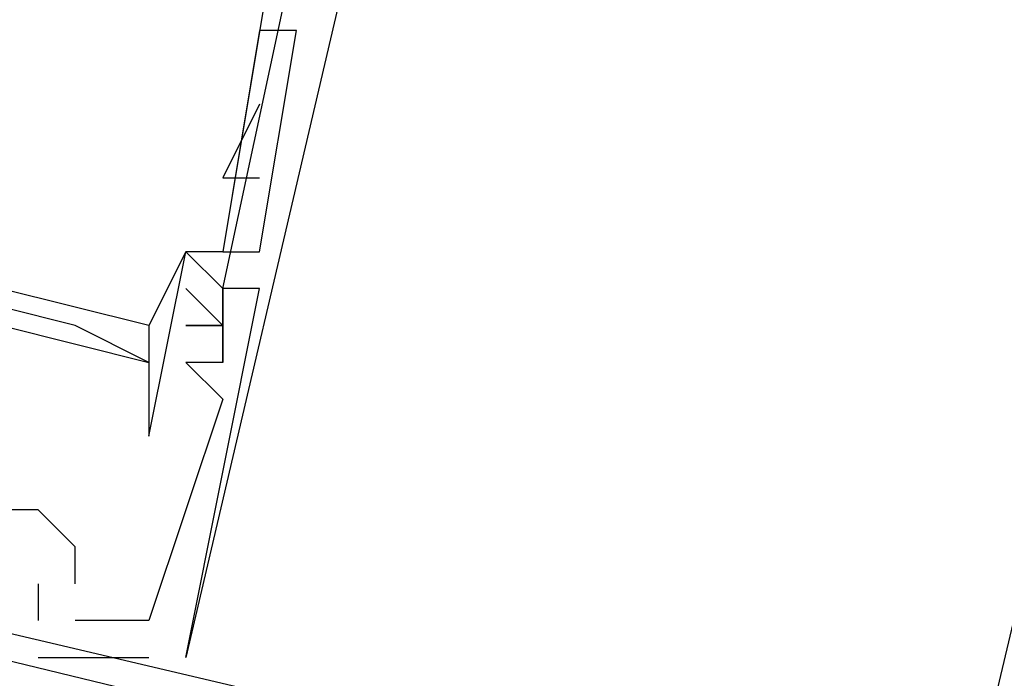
# Model space of a CAD drawing. Header units: feet. Extents: x -79 to 198, y -22 to 181.
# Tile 212 of 256: x 125.647 to 126.002, y 119.757 to 119.995. Entities that reach past the tile are written whole.
import ezdxf

# ---------------------------------------------------------------- set-up
doc = ezdxf.new("R2010")
doc.units = ezdxf.units.FT
doc.layers.add('A-LINEA', color=7, linetype='CONTINUOUS')

msp = doc.modelspace()

# ---------------------------------------------------------------- linework, layer by layer
at = {"layer": 'A-LINEA'}
for p, q in [((127.6933, 126.9111), (125.9867, 119.6978)), ((125.8, 120.1644), (125.7067, 119.7644)), ((125.7333, 119.9911), (125.72, 119.9111)), ((125.7333, 119.9911), (125.72, 119.9111)), ((125.7467, 119.9911), (125.7467, 119.9911)), ((125.7333, 119.9644), (125.72, 119.9378)), ((125.7333, 119.9644), (125.7333, 119.9644)), ((125.72, 119.9378), (125.7333, 119.9378)), ((125.6933, 119.8844), (125.5867, 119.9111)), ((125.6933, 119.8844), (125.5867, 119.9111)), ((125.6933, 119.8844), (125.5867, 119.9111)), ((125.7067, 119.9111), (125.7067, 119.9111)), ((125.7067, 119.9111), (125.7067, 119.9111)), ((125.72, 119.9111), (125.72, 119.9111)), ((125.7333, 119.9111), (125.7333, 119.9111)), ((125.72, 119.8978), (125.72, 119.8978)), ((125.72, 119.8978), (125.72, 119.8978)), ((125.72, 119.8978), (125.72, 119.8978)), ((125.72, 119.8978), (125.72, 119.8978)), ((125.72, 119.8978), (125.72, 119.8978)), ((125.72, 119.8978), (125.72, 119.8978)), ((125.72, 119.8978), (125.72, 119.8978)), ((125.7333, 119.8978), (125.7333, 119.8978)), ((125.7333, 119.8978), (125.7333, 119.8978)), ((125.7333, 119.8978), (125.7333, 119.8978)), ((125.6667, 119.8844), (125.6667, 119.8844)), ((125.6933, 119.8844), (125.6933, 119.8844)), ((125.72, 119.8844), (125.72, 119.8844)), ((125.72, 119.8844), (125.72, 119.8844)), ((125.72, 119.8844), (125.72, 119.8844)), ((125.72, 119.8844), (125.72, 119.8844)), ((125.6933, 119.8711), (125.6933, 119.8711)), ((125.6933, 119.8711), (125.6933, 119.8711)), ((125.7067, 119.8711), (125.7067, 119.8711)), ((125.7067, 119.8711), (125.7067, 119.8711)), ((125.7067, 119.8711), (125.7067, 119.8711)), ((125.72, 119.8711), (125.7067, 119.8711)), ((125.72, 119.8711), (125.7067, 119.8711)), ((125.72, 119.8711), (125.7067, 119.8711)), ((125.72, 119.8711), (125.72, 119.8711)), ((125.72, 119.8711), (125.72, 119.8711)), ((125.72, 119.8711), (125.72, 119.8711)), ((125.72, 119.8711), (125.72, 119.8711)), ((125.6933, 119.8578), (125.6933, 119.8578)), ((125.72, 119.8578), (125.72, 119.8578)), ((125.72, 119.8578), (125.72, 119.8578)), ((125.72, 119.8578), (125.72, 119.8578)), ((125.6933, 119.8444), (125.6933, 119.8444)), ((125.6533, 119.8178), (125.6533, 119.8178)), ((125.6533, 119.8178), (125.6533, 119.8178)), ((125.6533, 119.8178), (125.6533, 119.8178)), ((125.6667, 119.8044), (125.6667, 119.8044)), ((125.6667, 119.8044), (125.6667, 119.8044)), ((125.6667, 119.8044), (125.6667, 119.8044)), ((125.6533, 119.7911), (125.6533, 119.7911)), ((125.6533, 119.7911), (125.6533, 119.7911)), ((125.6533, 119.7911), (125.6533, 119.7911)), ((125.6667, 119.7911), (125.6667, 119.7911)), ((125.6667, 119.7911), (125.6667, 119.7911)), ((125.6667, 119.7911), (125.6667, 119.7911)), ((125.6533, 119.7778), (125.6533, 119.7778)), ((125.6533, 119.7778), (125.6533, 119.7778)), ((125.6533, 119.7778), (125.6533, 119.7778)), ((125.6667, 119.7778), (125.6667, 119.7778)), ((125.6667, 119.7778), (125.6667, 119.7778)), ((125.6667, 119.7778), (125.6667, 119.7778)), ((125.6933, 119.7778), (125.6933, 119.7778)), ((125.6933, 119.7778), (125.6933, 119.7778)), ((125.6933, 119.7778), (125.6933, 119.7778)), ((125.6533, 119.7644), (125.6533, 119.7644)), ((125.6533, 119.7644), (125.6533, 119.7644)), ((125.6533, 119.7644), (125.6533, 119.7644)), ((125.6933, 119.7644), (125.6933, 119.7644)), ((125.6933, 119.7644), (125.6933, 119.7644)), ((125.6933, 119.7644), (125.6933, 119.7644)), ((125.7067, 119.7644), (125.7067, 119.7644)), ((125.7067, 119.7644), (125.7067, 119.7644)), ((125.7067, 119.7644), (125.7067, 119.7644))]:
    msp.add_line(p, q, dxfattribs=at)
for points in [[(125.6933, 119.8444), (125.7067, 119.9111), (125.72, 119.8978), (125.76, 120.0844), (125.72, 120.0978)], [(125.7333, 120.0578), (125.7333, 120.0844), (125.7467, 120.0844), (125.7467, 120.0711), (125.72, 119.9111), (125.7067, 119.9111), (125.6933, 119.8844), (125.6933, 119.8711), (125.6667, 119.8844), (125.6133, 119.8978), (125.5867, 119.8978), (125.6, 119.9111), (125.5867, 119.9111), (125.5867, 119.9378)], [(125.72, 119.9111), (125.7333, 119.9111), (125.7467, 119.9911), (125.7333, 119.9911)], [(125.6667, 119.7911), (125.6667, 119.8044), (125.6533, 119.8178), (125.6267, 119.8178), (125.6, 119.8311), (125.5867, 119.8311), (125.5733, 119.8044), (125.5333, 119.8044), (125.56, 119.8978), (125.5733, 119.9111), (125.56, 119.9111), (125.56, 119.9244), (125.5733, 119.9244), (125.5733, 119.9378), (125.36, 119.9778)], [(125.6667, 119.7911), (125.6667, 119.8044), (125.6533, 119.8178), (125.6267, 119.8178), (125.6, 119.8311), (125.5867, 119.8311), (125.5733, 119.8044), (125.5333, 119.8044), (125.56, 119.8978), (125.5733, 119.9111), (125.56, 119.9111), (125.56, 119.9244), (125.5733, 119.9244), (125.5733, 119.9378), (125.36, 119.9778)], [(125.6667, 119.7911), (125.6667, 119.8044), (125.6533, 119.8178), (125.6267, 119.8178), (125.6, 119.8311), (125.5867, 119.8311), (125.5733, 119.8044), (125.5333, 119.8044), (125.56, 119.8978), (125.5733, 119.9111), (125.56, 119.9111), (125.56, 119.9244), (125.5733, 119.9244), (125.5733, 119.9378), (125.36, 119.9778)], [(125.5733, 119.8711), (125.5867, 119.8978), (125.6933, 119.8711), (125.6933, 119.8444)], [(125.7067, 119.7644), (125.7333, 119.8978), (125.72, 119.8978), (125.72, 119.8844), (125.72, 119.8978), (125.72, 119.8711), (125.7067, 119.8711), (125.72, 119.8578), (125.6933, 119.7778), (125.6667, 119.7778)], [(125.7067, 119.7644), (125.7333, 119.8978), (125.72, 119.8978), (125.72, 119.8844), (125.72, 119.8978), (125.72, 119.8711), (125.7067, 119.8711), (125.72, 119.8578), (125.6933, 119.7778), (125.6667, 119.7778)], [(125.7067, 119.7644), (125.7333, 119.8978), (125.72, 119.8978), (125.72, 119.8844), (125.72, 119.8978), (125.72, 119.8711), (125.7067, 119.8711), (125.72, 119.8578), (125.6933, 119.7778), (125.6667, 119.7778)], [(125.7067, 119.8844), (125.72, 119.8844), (125.7067, 119.8978)], [(125.7067, 119.8978), (125.72, 119.8844), (125.7067, 119.8844)], [(125.72, 119.8844), (125.7067, 119.8844), (125.72, 119.8844), (125.7067, 119.8978)], [(125.9067, 119.7111), (125.2267, 119.8711), (125.2, 119.7244)], [(125.9067, 119.7111), (125.2267, 119.8711), (125.2, 119.7244)], [(125.9067, 119.7111), (125.2267, 119.8711), (125.2, 119.7244)], [(125.8933, 119.7111), (125.9067, 119.7111), (125.2267, 119.8711), (125.2, 119.7244)], [(125.8933, 119.7111), (125.9067, 119.7111), (125.2267, 119.8711), (125.2, 119.7244)], [(125.8933, 119.7111), (125.9067, 119.7111), (125.2267, 119.8711), (125.2, 119.7244)], [(125.24, 119.8444), (125.2533, 119.8578), (125.6933, 119.7511), (125.6933, 119.7378)], [(125.24, 119.8444), (125.2533, 119.8578), (125.6933, 119.7511), (125.6933, 119.7378)], [(125.24, 119.8444), (125.2533, 119.8578), (125.6933, 119.7511), (125.6933, 119.7378)], [(125.2533, 119.8578), (125.6933, 119.7511), (125.6933, 119.7378)], [(125.2533, 119.8578), (125.6933, 119.7511), (125.6933, 119.7378)], [(125.2533, 119.8578), (125.6933, 119.7511), (125.6933, 119.7378)], [(125.6533, 119.8178), (125.6267, 119.8178), (125.6267, 119.8178), (125.6, 119.8311)], [(125.6533, 119.7911), (125.6533, 119.7778), (125.6533, 119.7778)], [(125.6533, 119.7911), (125.6533, 119.7778), (125.6533, 119.7778)], [(125.6533, 119.7911), (125.6533, 119.7778), (125.6533, 119.7778)], [(125.6533, 119.7644), (125.6933, 119.7644), (125.6933, 119.7644)], [(125.6533, 119.7644), (125.6933, 119.7644), (125.6933, 119.7644)], [(125.6533, 119.7644), (125.6933, 119.7644), (125.6933, 119.7644)]]:
    msp.add_lwpolyline(points, dxfattribs=at)
msp.add_lwpolyline([(125.72, 119.8978), (125.72, 119.8978), (125.72, 119.8711), (125.72, 119.8711)], close=True, dxfattribs=at)

doc.saveas('drawing.dxf')
